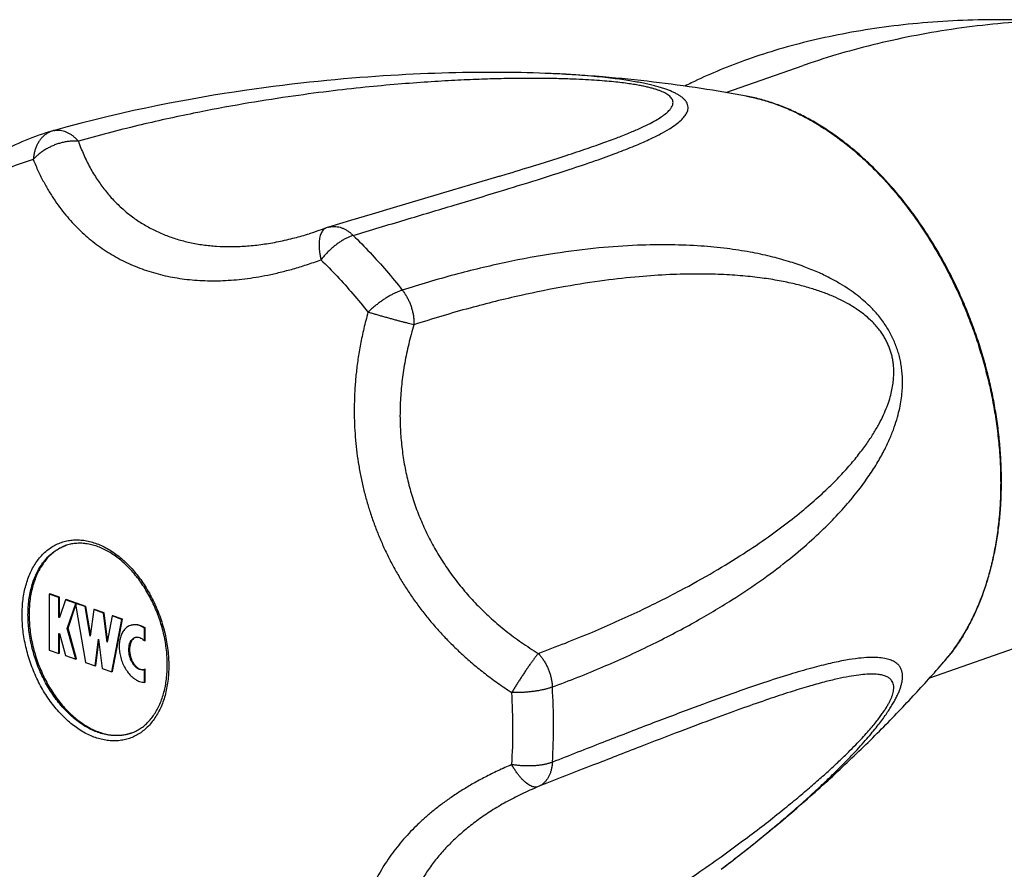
# Model space of a CAD drawing. Header units: millimetres. Extents: x 1367 to 1673, y 818 to 1077.
# Tile 6 of 13: x 1426 to 1450, y 860 to 881. Entities that reach past the tile are written whole.
import ezdxf

# ---------------------------------------------------------------- set-up
doc = ezdxf.new("R2010")
doc.units = ezdxf.units.MM
doc.header["$LTSCALE"] = 30.734
doc.layers.get('0').update_dxf_attribs({"linetype": 'CONTINUOUS'})

msp = doc.modelspace()

# ---------------------------------------------------------------- linework, layer by layer
at = {"color": 7, "linetype": 'CONTINUOUS'}
for p, q in [((1443.425, 879.36), (1445.372, 880.039)), ((1439.176, 879.829), (1439.03, 879.836)), ((1439.152, 879.831), (1439.133, 879.831)), ((1439.395, 879.818), (1439.176, 879.829)), ((1439.388, 879.818), (1439.344, 879.821)), ((1439.394, 879.818), (1439.388, 879.818)), ((1426.847, 878.494), (1426.5, 878.399)), ((1426.492, 878.397), (1426.489, 878.396)), ((1426.511, 878.402), (1426.492, 878.397)), ((1426.521, 878.405), (1426.511, 878.402)), ((1436.544, 876.898), (1435.057, 876.457)), ((1432.894, 875.791), (1432.943, 875.806)), ((1448.559, 864.63), (1464.326, 870.125)), ((1426.819, 867.959), (1426.817, 867.959)), ((1426.416, 866.74), (1426.399, 866.734)), ((1426.641, 866.65), (1426.399, 866.734)), ((1426.399, 866.734), (1426.399, 865.328)), ((1426.659, 866.656), (1426.416, 866.74)), ((1426.659, 866.656), (1426.641, 866.65)), ((1426.641, 866.148), (1426.641, 866.65)), ((1426.804, 866.593), (1426.653, 866.144)), ((1426.659, 866.162), (1426.659, 866.656)), ((1426.822, 866.599), (1426.804, 866.593)), ((1427.065, 866.502), (1426.804, 866.593)), ((1427.083, 866.508), (1426.822, 866.599)), ((1426.853, 865.873), (1427.065, 866.502)), ((1426.871, 865.879), (1427.067, 866.461)), ((1427.083, 866.508), (1427.065, 866.502)), ((1427.085, 866.507), (1427.067, 866.501)), ((1427.304, 866.419), (1427.067, 866.501)), ((1427.067, 866.501), (1427.067, 866.431)), ((1427.067, 866.431), (1427.308, 865.012)), ((1427.082, 866.507), (1427.083, 866.508)), ((1427.321, 866.425), (1427.085, 866.507)), ((1427.321, 866.425), (1427.304, 866.419)), ((1427.429, 865.677), (1427.304, 866.419)), ((1427.438, 865.738), (1427.321, 866.425)), ((1427.52, 866.344), (1427.429, 865.677)), ((1427.537, 866.35), (1427.52, 866.344)), ((1427.762, 866.259), (1427.52, 866.344)), ((1427.78, 866.265), (1427.537, 866.35)), ((1426.656, 866.153), (1426.641, 866.148)), ((1426.653, 866.144), (1426.641, 866.148)), ((1427.78, 866.265), (1427.762, 866.259)), ((1427.852, 865.529), (1427.762, 866.259)), ((1427.864, 865.588), (1427.78, 866.265)), ((1427.978, 866.184), (1427.852, 865.529)), ((1427.974, 864.779), (1428.227, 866.097)), ((1427.996, 866.19), (1427.978, 866.184)), ((1428.227, 866.097), (1427.978, 866.184)), ((1427.992, 864.785), (1428.245, 866.103)), ((1428.245, 866.103), (1427.996, 866.19)), ((1428.245, 866.103), (1428.227, 866.097)), ((1426.871, 865.879), (1426.853, 865.873)), ((1427.065, 865.096), (1426.853, 865.873)), ((1427.083, 865.102), (1426.871, 865.879)), ((1428.813, 865.885), (1428.795, 865.879)), ((1428.795, 865.556), (1428.795, 865.879)), ((1428.813, 865.562), (1428.813, 865.885)), ((1426.641, 865.746), (1426.653, 865.742)), ((1426.641, 865.244), (1426.641, 865.746)), ((1426.653, 865.742), (1426.804, 865.187)), ((1426.659, 865.25), (1426.659, 865.72)), ((1427.55, 864.927), (1427.641, 865.598)), ((1427.641, 865.598), (1427.732, 864.864)), ((1427.568, 864.933), (1427.649, 865.533)), ((1428.813, 865.562), (1428.795, 865.556)), ((1426.399, 865.328), (1426.641, 865.244)), ((1426.659, 865.25), (1426.641, 865.244)), ((1426.804, 865.187), (1427.065, 865.096)), ((1427.083, 865.102), (1427.065, 865.096)), ((1427.308, 865.012), (1427.55, 864.927)), ((1427.568, 864.933), (1427.55, 864.927)), ((1427.732, 864.864), (1427.974, 864.779)), ((1428.813, 864.842), (1428.795, 864.836)), ((1428.813, 864.519), (1428.813, 864.842)), ((1427.992, 864.785), (1427.974, 864.779)), ((1428.795, 864.836), (1428.79, 864.835)), ((1428.795, 864.513), (1428.795, 864.836)), ((1428.813, 864.519), (1428.795, 864.513))]:
    msp.add_line(p, q, dxfattribs=at)
at = {"color": 9, "linetype": 'CONTINUOUS'}
msp.add_line((1426.489, 878.396), (1426.492, 878.397), dxfattribs=at)
at = {"color": 7, "linetype": 'CONTINUOUS'}
for points in [[(1439.03, 879.836), (1438.883, 879.842), (1438.733, 879.848), (1438.581, 879.853), (1438.427, 879.857), (1438.271, 879.86), (1438.114, 879.863), (1437.955, 879.865), (1437.795, 879.866), (1437.633, 879.867), (1437.469, 879.867), (1437.304, 879.867), (1437.137, 879.865), (1436.969, 879.863), (1436.799, 879.86), (1436.627, 879.857), (1436.454, 879.852), (1436.279, 879.847), (1436.102, 879.841), (1435.923, 879.835), (1435.742, 879.827), (1435.56, 879.819), (1435.374, 879.81), (1435.187, 879.799), (1434.998, 879.788), (1434.805, 879.776), (1434.611, 879.763), (1434.413, 879.749), (1434.213, 879.734), (1434.01, 879.718), (1433.804, 879.7), (1433.595, 879.681), (1433.383, 879.661), (1433.168, 879.64), (1432.949, 879.617), (1432.727, 879.593), (1432.5, 879.567), (1432.27, 879.539), (1432.036, 879.51), (1431.798, 879.478), (1431.555, 879.445), (1431.308, 879.41), (1431.055, 879.372), (1430.798, 879.332), (1430.535, 879.289), (1430.267, 879.244), (1429.993, 879.196), (1429.712, 879.144), (1429.425, 879.09), (1429.132, 879.031), (1428.831, 878.969), (1428.522, 878.903), (1428.206, 878.832), (1427.88, 878.756), (1427.546, 878.675), (1427.201, 878.588), (1426.847, 878.494)], [(1437.737, 877.255), (1437.427, 877.162), (1436.997, 877.033), (1436.544, 876.898)], [(1435.057, 876.457), (1434.524, 876.298), (1433.977, 876.135), (1433.424, 875.969)], [(1433.367, 875.95), (1433.269, 875.914), (1433.159, 875.876), (1433.051, 875.84), (1432.943, 875.806)]]:
    msp.add_lwpolyline(points, dxfattribs=at)
for centre, radius, start, end in [((1437.807, 852.056), 27.807, 87.2683, 87.6858), ((1437.897, 853.921), 25.94, 86.803, 87.2272), ((1437.225, 842.38), 37.5, 86.4374, 86.6821), ((1428.127, 872.555), 6.066, 105.6679, 119.6033), ((1433.712, 875.011), 1, 106.7366, 110.1629), ((1427.196, 866.931), 1.095, 110.2421, 110.7514), ((1428.609, 865.493), 0.158, 98.6284, 109.323), ((1428.12, 864.282), 1.099, 287.687, 288.5622)]:
    msp.add_arc(centre, radius, start, end, dxfattribs=at)
at = {"color": 9, "linetype": 'CONTINUOUS'}
for centre, radius, start, end in [((1426.642, 877.86), 0.557, 105.6545, 105.9735), ((1426.612, 877.966), 0.447, 104.5579, 105.5971), ((1426.612, 877.965), 0.448, 103.1009, 104.5578), ((1426.613, 877.964), 0.449, 101.5149, 103.1009), ((1427.416, 872.596), 5.271, 105.6295, 119.6175), ((1445.532, 867.968), 4.48, 318.9838, 320.5488), ((1445.451, 868.034), 4.584, 320.5483, 321.9768), ((1445.391, 868.081), 4.66, 321.9749, 322.6065), ((1423.164, 863.436), 15.926, 0.0124, 3.4573), ((1422.807, 863.337), 15.261, 0.0124, 3.4555), ((1424.158, 863.433), 14.932, 356.431, 0.0278), ((1423.759, 863.333), 14.309, 356.433, 0.0278)]:
    msp.add_arc(centre, radius, start, end, dxfattribs=at)
for points, knots in [([(1451.329, 881.166), (1450.982, 881.183), (1450.293, 881.2), (1449.268, 881.178), (1448.266, 881.109), (1447.298, 880.996), (1446.372, 880.842), (1445.495, 880.651), (1444.674, 880.428), (1443.912, 880.178), (1443.21, 879.905), (1442.713, 879.68), (1442.449, 879.548), (1442.396, 879.521)], [0, 0, 0, 0, 0.113407, 0.225289, 0.334872, 0.441338, 0.543832, 0.64163, 0.734354, 0.821738, 0.903708, 0.980306, 1, 1, 1, 1]), ([(1451.329, 881.166), (1450.977, 881.149), (1450.278, 881.099), (1449.241, 880.976), (1448.229, 880.807), (1447.252, 880.597), (1446.319, 880.349), (1445.699, 880.153), (1445.39, 880.045), (1445.371, 880.039)], [0, 0, 0, 0, 0.173565, 0.345609, 0.514736, 0.679454, 0.83831, 0.990388, 1, 1, 1, 1]), ([(1437.737, 877.255), (1437.809, 877.277), (1438.13, 877.374), (1438.664, 877.538), (1439.305, 877.741), (1439.849, 877.92), (1440.309, 878.08), (1440.696, 878.223), (1441.02, 878.352), (1441.289, 878.469), (1441.509, 878.575), (1441.686, 878.672), (1441.826, 878.76), (1441.932, 878.841), (1442.01, 878.916), (1442.062, 878.984), (1442.092, 879.047), (1442.101, 879.106), (1442.092, 879.159), (1442.069, 879.206), (1442.035, 879.248), (1441.993, 879.285), (1441.943, 879.319), (1441.887, 879.351), (1441.824, 879.38), (1441.754, 879.408), (1441.677, 879.435), (1441.592, 879.461), (1441.497, 879.486), (1441.391, 879.511), (1441.271, 879.535), (1441.135, 879.559), (1440.979, 879.583), (1440.801, 879.607), (1440.597, 879.629), (1440.366, 879.651), (1440.105, 879.67), (1439.812, 879.687), (1439.484, 879.701), (1439.117, 879.711), (1438.71, 879.716), (1438.257, 879.716), (1437.756, 879.708), (1437.2, 879.692), (1436.585, 879.665), (1435.904, 879.624), (1435.152, 879.568), (1434.319, 879.49), (1433.396, 879.387), (1432.374, 879.25), (1431.239, 879.07), (1429.976, 878.833), (1428.589, 878.527), (1427.627, 878.276), (1427.131, 878.136)], [0, 0, 0, 0, 0.011188, 0.050154, 0.083338, 0.111594, 0.135621, 0.155997, 0.173205, 0.187656, 0.199704, 0.209658, 0.217793, 0.224365, 0.229614, 0.233785, 0.23714, 0.239959, 0.242521, 0.245048, 0.247677, 0.250467, 0.253453, 0.256659, 0.2601, 0.263819, 0.267854, 0.272258, 0.277108, 0.282501, 0.288542, 0.295378, 0.303169, 0.312062, 0.322209, 0.333725, 0.346713, 0.361287, 0.377586, 0.39576, 0.415976, 0.438423, 0.463312, 0.490885, 0.521415, 0.555211, 0.592632, 0.63409, 0.680074, 0.731159, 0.788066, 0.851592, 0.922997, 1, 1, 1, 1]), ([(1443.948, 879.267), (1444.004, 879.257), (1444.178, 879.221), (1444.47, 879.143), (1444.822, 879.02), (1445.173, 878.869), (1445.521, 878.689), (1445.866, 878.483), (1446.207, 878.251), (1446.542, 877.993), (1446.869, 877.71), (1447.188, 877.404), (1447.497, 877.076), (1447.795, 876.727), (1448.082, 876.358), (1448.355, 875.971), (1448.614, 875.567), (1448.859, 875.147), (1449.087, 874.714), (1449.299, 874.269), (1449.492, 873.814), (1449.668, 873.35), (1449.824, 872.879), (1449.961, 872.403), (1450.078, 871.923), (1450.174, 871.442), (1450.249, 870.961), (1450.303, 870.483), (1450.336, 870.008), (1450.343, 869.693), (1450.343, 869.537)], [0, 0, 0, 0, 0.013693, 0.042781, 0.072602, 0.103199, 0.134603, 0.166831, 0.199885, 0.233756, 0.268423, 0.303856, 0.340015, 0.376851, 0.414308, 0.452324, 0.49083, 0.529755, 0.569022, 0.60855, 0.648259, 0.688064, 0.727881, 0.767626, 0.807213, 0.846561, 0.88559, 0.924221, 0.962381, 1, 1, 1, 1]), ([(1426.489, 878.396), (1426.466, 878.389), (1426.418, 878.372), (1426.351, 878.337), (1426.287, 878.293), (1426.227, 878.239), (1426.174, 878.177), (1426.126, 878.107), (1426.085, 878.031), (1426.051, 877.948), (1426.025, 877.86), (1426.006, 877.768), (1425.998, 877.705), (1425.996, 877.673)], [0, 0, 0, 0, 0.078374, 0.16075, 0.244435, 0.329962, 0.417725, 0.508027, 0.60105, 0.696857, 0.795418, 0.896563, 1, 1, 1, 1]), ([(1426.523, 878.404), (1426.533, 878.406), (1426.565, 878.412), (1426.619, 878.415), (1426.685, 878.41), (1426.752, 878.395), (1426.819, 878.372), (1426.885, 878.341), (1426.95, 878.301), (1427.013, 878.253), (1427.074, 878.198), (1427.112, 878.157), (1427.131, 878.136)], [0, 0, 0, 0, 0.045949, 0.138618, 0.233332, 0.330904, 0.431976, 0.537009, 0.646292, 0.75994, 0.877905, 1, 1, 1, 1]), ([(1427.131, 878.136), (1427.1, 878.138), (1427.038, 878.14), (1426.944, 878.136), (1426.848, 878.125), (1426.75, 878.106), (1426.653, 878.081), (1426.557, 878.049), (1426.464, 878.01), (1426.373, 877.966), (1426.286, 877.917), (1426.204, 877.862), (1426.128, 877.803), (1426.058, 877.74), (1426.016, 877.696), (1425.996, 877.673)], [0, 0, 0, 0, 0.072315, 0.146912, 0.223493, 0.301671, 0.380993, 0.46096, 0.541095, 0.620934, 0.700008, 0.777858, 0.854055, 0.928212, 1, 1, 1, 1]), ([(1427.131, 878.136), (1427.172, 878.018), (1427.261, 877.791), (1427.42, 877.468), (1427.599, 877.171), (1427.796, 876.898), (1428.011, 876.65), (1428.242, 876.426), (1428.489, 876.226), (1428.751, 876.05), (1429.027, 875.898), (1429.318, 875.768), (1429.622, 875.662), (1429.94, 875.58), (1430.271, 875.521), (1430.615, 875.487), (1430.972, 875.476), (1431.343, 875.49), (1431.726, 875.53), (1432.123, 875.595), (1432.515, 875.683), (1432.772, 875.755), (1432.894, 875.791)], [0, 0, 0, 0, 0.053605, 0.105089, 0.154743, 0.202873, 0.249792, 0.295814, 0.341251, 0.386409, 0.431589, 0.477081, 0.523173, 0.570143, 0.618261, 0.667791, 0.718983, 0.772084, 0.827337, 0.884976, 0.945226, 1, 1, 1, 1]), ([(1425.996, 877.673), (1426.035, 877.573), (1426.118, 877.382), (1426.253, 877.111), (1426.394, 876.863), (1426.541, 876.634), (1426.693, 876.422), (1426.851, 876.227), (1427.015, 876.044), (1427.184, 875.874), (1427.36, 875.716), (1427.543, 875.568), (1427.732, 875.43), (1427.929, 875.303), (1428.134, 875.186), (1428.345, 875.079), (1428.564, 874.983), (1428.789, 874.898), (1429.02, 874.824), (1429.257, 874.761), (1429.498, 874.71), (1429.744, 874.671), (1429.994, 874.642), (1430.249, 874.625), (1430.508, 874.619), (1430.772, 874.624), (1431.043, 874.641), (1431.32, 874.669), (1431.607, 874.71), (1431.904, 874.765), (1432.215, 874.834), (1432.54, 874.92), (1432.883, 875.025), (1433.116, 875.105), (1433.235, 875.149)], [0, 0, 0, 0, 0.037331, 0.072407, 0.105533, 0.137023, 0.167188, 0.196318, 0.224669, 0.252488, 0.279955, 0.30722, 0.334417, 0.361642, 0.388989, 0.416509, 0.444233, 0.472185, 0.500367, 0.528779, 0.557436, 0.586357, 0.61558, 0.645187, 0.67526, 0.705931, 0.737347, 0.769696, 0.803245, 0.838277, 0.875117, 0.914118, 0.955631, 1, 1, 1, 1]), ([(1433.367, 875.95), (1433.36, 875.947), (1433.339, 875.938), (1433.308, 875.917), (1433.276, 875.882), (1433.249, 875.838), (1433.227, 875.787), (1433.209, 875.727), (1433.197, 875.66), (1433.19, 875.587), (1433.189, 875.507), (1433.192, 875.423), (1433.201, 875.334), (1433.216, 875.242), (1433.228, 875.18), (1433.235, 875.149)], [0, 0, 0, 0, 0.026378, 0.076537, 0.130113, 0.188757, 0.253543, 0.325032, 0.403418, 0.488616, 0.580309, 0.677993, 0.781021, 0.888635, 1, 1, 1, 1]), ([(1434.047, 875.763), (1434.023, 875.756), (1433.973, 875.738), (1433.899, 875.705), (1433.822, 875.665), (1433.744, 875.618), (1433.666, 875.565), (1433.589, 875.506), (1433.512, 875.443), (1433.438, 875.374), (1433.367, 875.302), (1433.299, 875.227), (1433.256, 875.175), (1433.235, 875.149)], [0, 0, 0, 0, 0.073976, 0.153095, 0.236967, 0.325064, 0.416728, 0.511259, 0.607915, 0.705916, 0.804483, 0.902794, 1, 1, 1, 1]), ([(1433.424, 875.969), (1433.432, 875.971), (1433.461, 875.979), (1433.514, 875.988), (1433.581, 875.99), (1433.649, 875.983), (1433.718, 875.968), (1433.787, 875.943), (1433.855, 875.91), (1433.922, 875.869), (1433.986, 875.82), (1434.027, 875.783), (1434.047, 875.763)], [0, 0, 0, 0, 0.036993, 0.132836, 0.229991, 0.329321, 0.431555, 0.537259, 0.646808, 0.760394, 0.878042, 1, 1, 1, 1]), ([(1434.047, 875.764), (1434.192, 875.622), (1434.477, 875.33), (1434.89, 874.87), (1435.154, 874.55), (1435.284, 874.385)], [0, 0, 0, 0, 0.327897, 0.66126, 1, 1, 1, 1]), ([(1439.061, 864.397), (1439.489, 864.555), (1440.321, 864.885), (1441.512, 865.428), (1442.595, 865.992), (1443.542, 866.554), (1444.343, 867.092), (1445.013, 867.599), (1445.575, 868.076), (1446.044, 868.524), (1446.436, 868.944), (1446.762, 869.338), (1447.029, 869.705), (1447.247, 870.047), (1447.422, 870.364), (1447.56, 870.658), (1447.666, 870.929), (1447.746, 871.179), (1447.803, 871.409), (1447.841, 871.622), (1447.864, 871.819), (1447.874, 872.003), (1447.873, 872.175), (1447.861, 872.338), (1447.841, 872.492), (1447.813, 872.64), (1447.778, 872.782), (1447.734, 872.92), (1447.683, 873.055), (1447.624, 873.187), (1447.557, 873.319), (1447.48, 873.45), (1447.392, 873.581), (1447.291, 873.714), (1447.177, 873.848), (1447.046, 873.984), (1446.897, 874.123), (1446.725, 874.264), (1446.527, 874.408), (1446.298, 874.553), (1446.034, 874.699), (1445.731, 874.844), (1445.383, 874.984), (1444.986, 875.118), (1444.533, 875.241), (1444.018, 875.35), (1443.433, 875.44), (1442.77, 875.503), (1442.016, 875.533), (1441.159, 875.52), (1440.18, 875.451), (1439.074, 875.311), (1437.862, 875.088), (1436.581, 874.781), (1435.719, 874.525), (1435.284, 874.385)], [0, 0, 0, 0, 0.051335, 0.100814, 0.147406, 0.18884, 0.224716, 0.256009, 0.283461, 0.307668, 0.329108, 0.348159, 0.365125, 0.380262, 0.393796, 0.405921, 0.4168, 0.426587, 0.435437, 0.443495, 0.450902, 0.457772, 0.464212, 0.470304, 0.47613, 0.481751, 0.487235, 0.492641, 0.498026, 0.503452, 0.50898, 0.514666, 0.52058, 0.52679, 0.533372, 0.540417, 0.548029, 0.556332, 0.565468, 0.575588, 0.586849, 0.599402, 0.613414, 0.629075, 0.646607, 0.666261, 0.688332, 0.713189, 0.741299, 0.773243, 0.809749, 0.851738, 0.898755, 0.948527, 1, 1, 1, 1]), ([(1433.235, 875.149), (1433.374, 875.014), (1433.648, 874.734), (1434.043, 874.293), (1434.296, 873.986), (1434.42, 873.829)], [0, 0, 0, 0, 0.327854, 0.66131, 1, 1, 1, 1]), ([(1438.705, 865.244), (1439.163, 865.412), (1440.025, 865.751), (1441.215, 866.282), (1442.236, 866.793), (1443.103, 867.275), (1443.844, 867.729), (1444.477, 868.157), (1445.02, 868.559), (1445.486, 868.937), (1445.885, 869.292), (1446.226, 869.626), (1446.516, 869.939), (1446.761, 870.233), (1446.967, 870.509), (1447.139, 870.768), (1447.28, 871.01), (1447.393, 871.237), (1447.482, 871.448), (1447.55, 871.645), (1447.598, 871.828), (1447.631, 871.997), (1447.649, 872.153), (1447.655, 872.295), (1447.652, 872.427), (1447.64, 872.549), (1447.622, 872.664), (1447.596, 872.773), (1447.565, 872.877), (1447.527, 872.979), (1447.482, 873.079), (1447.429, 873.178), (1447.367, 873.278), (1447.296, 873.379), (1447.211, 873.483), (1447.112, 873.589), (1446.995, 873.699), (1446.858, 873.81), (1446.698, 873.923), (1446.515, 874.036), (1446.305, 874.147), (1446.066, 874.255), (1445.795, 874.359), (1445.489, 874.456), (1445.145, 874.547), (1444.758, 874.627), (1444.323, 874.696), (1443.836, 874.749), (1443.29, 874.784), (1442.676, 874.796), (1441.987, 874.78), (1441.211, 874.727), (1440.334, 874.63), (1439.341, 874.476), (1438.21, 874.248), (1436.937, 873.932), (1436.044, 873.665), (1435.577, 873.514)], [0, 0, 0, 0, 0.058056, 0.110021, 0.15477, 0.19375, 0.227881, 0.257945, 0.28454, 0.308157, 0.329196, 0.347989, 0.364818, 0.379921, 0.393504, 0.405742, 0.41679, 0.426782, 0.435835, 0.444052, 0.451517, 0.458303, 0.464474, 0.4701, 0.475278, 0.480111, 0.48468, 0.489077, 0.493379, 0.497651, 0.501964, 0.506391, 0.511, 0.515883, 0.521141, 0.526869, 0.533182, 0.540166, 0.547875, 0.55637, 0.56574, 0.576087, 0.587525, 0.600185, 0.614221, 0.629804, 0.647138, 0.666456, 0.688036, 0.712205, 0.739356, 0.76997, 0.804636, 0.844124, 0.889333, 0.941704, 1, 1, 1, 1]), ([(1435.284, 874.386), (1435.259, 874.378), (1435.21, 874.361), (1435.134, 874.329), (1435.055, 874.291), (1434.975, 874.248), (1434.893, 874.199), (1434.81, 874.146), (1434.728, 874.089), (1434.647, 874.028), (1434.569, 873.964), (1434.493, 873.898), (1434.444, 873.852), (1434.42, 873.829)], [0, 0, 0, 0, 0.073741, 0.153076, 0.237449, 0.326183, 0.418491, 0.513559, 0.610537, 0.708553, 0.806741, 0.904197, 1, 1, 1, 1]), ([(1435.284, 874.386), (1435.303, 874.362), (1435.339, 874.313), (1435.388, 874.235), (1435.432, 874.152), (1435.472, 874.066), (1435.505, 873.976), (1435.532, 873.885), (1435.554, 873.792), (1435.569, 873.699), (1435.577, 873.606), (1435.578, 873.545), (1435.577, 873.514)], [0, 0, 0, 0, 0.09693, 0.195547, 0.295703, 0.39694, 0.49877, 0.600698, 0.702243, 0.802935, 0.902327, 1, 1, 1, 1]), ([(1434.42, 873.829), (1434.382, 873.692), (1434.313, 873.425), (1434.23, 873.03), (1434.166, 872.653), (1434.12, 872.29), (1434.09, 871.939), (1434.074, 871.597), (1434.072, 871.263), (1434.082, 870.934), (1434.104, 870.61), (1434.139, 870.289), (1434.186, 869.971), (1434.244, 869.655), (1434.316, 869.342), (1434.399, 869.032), (1434.495, 868.725), (1434.603, 868.421), (1434.723, 868.123), (1434.854, 867.829), (1434.997, 867.541), (1435.15, 867.26), (1435.315, 866.984), (1435.49, 866.716), (1435.676, 866.453), (1435.874, 866.195), (1436.083, 865.943), (1436.306, 865.695), (1436.544, 865.45), (1436.799, 865.207), (1437.073, 864.967), (1437.369, 864.727), (1437.693, 864.488), (1437.921, 864.334), (1438.04, 864.257)], [0, 0, 0, 0, 0.038821, 0.075344, 0.109993, 0.143143, 0.175109, 0.206156, 0.236507, 0.266358, 0.295865, 0.325162, 0.354355, 0.383515, 0.4127, 0.441922, 0.471186, 0.500477, 0.529762, 0.559017, 0.588226, 0.61738, 0.646511, 0.675661, 0.704908, 0.734359, 0.764143, 0.794423, 0.825389, 0.857269, 0.890326, 0.924874, 0.961289, 1, 1, 1, 1]), ([(1435.577, 873.514), (1435.555, 873.52), (1435.508, 873.531), (1435.434, 873.549), (1435.354, 873.569), (1435.268, 873.591), (1435.179, 873.615), (1435.086, 873.64), (1434.99, 873.666), (1434.893, 873.693), (1434.796, 873.72), (1434.699, 873.747), (1434.604, 873.775), (1434.511, 873.802), (1434.45, 873.82), (1434.42, 873.829)], [0, 0, 0, 0, 0.057832, 0.121596, 0.190678, 0.264384, 0.341941, 0.422518, 0.505282, 0.589398, 0.674008, 0.758236, 0.841211, 0.922076, 1, 1, 1, 1]), ([(1435.577, 873.514), (1435.528, 873.354), (1435.44, 873.035), (1435.339, 872.556), (1435.27, 872.085), (1435.231, 871.621), (1435.221, 871.165), (1435.24, 870.717), (1435.287, 870.279), (1435.36, 869.849), (1435.46, 869.428), (1435.586, 869.017), (1435.738, 868.615), (1435.916, 868.224), (1436.119, 867.842), (1436.348, 867.472), (1436.603, 867.113), (1436.885, 866.765), (1437.193, 866.431), (1437.529, 866.109), (1437.893, 865.802), (1438.285, 865.511), (1438.562, 865.331), (1438.705, 865.244)], [0, 0, 0, 0, 0.052591, 0.103674, 0.153423, 0.202006, 0.249587, 0.296326, 0.342376, 0.387889, 0.433017, 0.477909, 0.522715, 0.567585, 0.612673, 0.658134, 0.704123, 0.750794, 0.798304, 0.846813, 0.896484, 0.947488, 1, 1, 1, 1]), ([(1450.343, 869.537), (1450.343, 869.383), (1450.336, 869.078), (1450.304, 868.626), (1450.25, 868.185), (1450.175, 867.756), (1450.08, 867.342), (1449.963, 866.943), (1449.826, 866.562), (1449.67, 866.199), (1449.495, 865.857), (1449.304, 865.541), (1449.164, 865.344), (1449.094, 865.251)], [0, 0, 0, 0, 0.10164, 0.201463, 0.299328, 0.395119, 0.488745, 0.580139, 0.669269, 0.756131, 0.840762, 0.923232, 1, 1, 1, 1]), ([(1425.715, 866.214), (1425.715, 866.279), (1425.719, 866.407), (1425.736, 866.596), (1425.766, 866.779), (1425.807, 866.954), (1425.86, 867.12), (1425.923, 867.276), (1425.997, 867.421), (1426.082, 867.555), (1426.176, 867.675), (1426.279, 867.782), (1426.391, 867.874), (1426.51, 867.952), (1426.636, 868.013), (1426.769, 868.059), (1426.906, 868.089), (1427.048, 868.102), (1427.193, 868.099), (1427.34, 868.079), (1427.489, 868.043), (1427.637, 867.991), (1427.786, 867.923), (1427.933, 867.84), (1428.077, 867.742), (1428.218, 867.63), (1428.355, 867.505), (1428.486, 867.368), (1428.612, 867.219), (1428.73, 867.059), (1428.841, 866.889), (1428.944, 866.711), (1429.038, 866.526), (1429.122, 866.335), (1429.197, 866.138), (1429.26, 865.938), (1429.313, 865.736), (1429.355, 865.532), (1429.384, 865.329), (1429.402, 865.127), (1429.406, 864.993), (1429.406, 864.927)], [0, 0, 0, 0, 0.028297, 0.055915, 0.082793, 0.108883, 0.134156, 0.1586, 0.182226, 0.205069, 0.227189, 0.248671, 0.269624, 0.290182, 0.310496, 0.330728, 0.351045, 0.37161, 0.392574, 0.414068, 0.436203, 0.459062, 0.482705, 0.507166, 0.532456, 0.558563, 0.585457, 0.613092, 0.641405, 0.670323, 0.699759, 0.729619, 0.759805, 0.790208, 0.820722, 0.851235, 0.881636, 0.911817, 0.94167, 0.971096, 1, 1, 1, 1]), ([(1425.863, 866.211), (1425.863, 866.275), (1425.867, 866.401), (1425.885, 866.587), (1425.915, 866.766), (1425.956, 866.937), (1426.009, 867.099), (1426.073, 867.251), (1426.148, 867.392), (1426.233, 867.52), (1426.327, 867.636), (1426.431, 867.737), (1426.543, 867.824), (1426.662, 867.896), (1426.753, 867.936), (1426.802, 867.953), (1426.808, 867.955)], [0, 0, 0, 0, 0.090626, 0.17901, 0.264947, 0.348284, 0.428925, 0.506843, 0.582086, 0.654786, 0.72516, 0.793514, 0.86024, 0.925804, 0.990731, 1, 1, 1, 1]), ([(1429.406, 864.927), (1429.406, 864.862), (1429.403, 864.734), (1429.385, 864.544), (1429.355, 864.361), (1429.314, 864.186), (1429.262, 864.02), (1429.198, 863.864), (1429.124, 863.719), (1429.039, 863.586), (1428.945, 863.466), (1428.842, 863.359), (1428.73, 863.266), (1428.611, 863.189), (1428.485, 863.127), (1428.352, 863.081), (1428.215, 863.052), (1428.073, 863.038), (1427.928, 863.042), (1427.781, 863.062), (1427.633, 863.098), (1427.484, 863.15), (1427.335, 863.218), (1427.189, 863.301), (1427.044, 863.398), (1426.903, 863.51), (1426.767, 863.635), (1426.635, 863.773), (1426.51, 863.922), (1426.391, 864.082), (1426.28, 864.251), (1426.177, 864.429), (1426.083, 864.614), (1425.999, 864.806), (1425.924, 865.002), (1425.861, 865.202), (1425.808, 865.405), (1425.767, 865.608), (1425.737, 865.812), (1425.719, 866.013), (1425.715, 866.147), (1425.715, 866.214)], [0, 0, 0, 0, 0.028297, 0.055915, 0.082793, 0.108883, 0.134156, 0.1586, 0.182226, 0.205069, 0.227189, 0.248671, 0.269624, 0.290182, 0.310496, 0.330728, 0.351045, 0.37161, 0.392574, 0.414068, 0.436203, 0.459062, 0.482705, 0.507166, 0.532456, 0.558563, 0.585457, 0.613092, 0.641405, 0.670323, 0.699759, 0.729619, 0.759805, 0.790208, 0.820722, 0.851235, 0.881636, 0.911817, 0.94167, 0.971096, 1, 1, 1, 1]), ([(1428.454, 863.234), (1428.417, 863.221), (1428.335, 863.197), (1428.204, 863.176), (1428.064, 863.169), (1427.92, 863.18), (1427.775, 863.207), (1427.628, 863.25), (1427.482, 863.309), (1427.337, 863.384), (1427.194, 863.474), (1427.054, 863.578), (1426.918, 863.696), (1426.787, 863.827), (1426.662, 863.97), (1426.543, 864.124), (1426.431, 864.288), (1426.328, 864.461), (1426.234, 864.641), (1426.149, 864.829), (1426.074, 865.021), (1426.01, 865.217), (1425.957, 865.416), (1425.915, 865.616), (1425.885, 865.816), (1425.867, 866.014), (1425.863, 866.146), (1425.863, 866.211)], [0, 0, 0, 0, 0.026189, 0.056986, 0.088262, 0.120245, 0.153132, 0.187078, 0.222198, 0.258566, 0.296214, 0.33514, 0.375308, 0.416654, 0.459085, 0.502492, 0.546742, 0.591691, 0.637179, 0.683042, 0.729105, 0.775194, 0.821133, 0.866748, 0.91187, 0.956337, 1, 1, 1, 1]), ([(1438.705, 865.244), (1438.691, 865.226), (1438.662, 865.189), (1438.617, 865.13), (1438.569, 865.065), (1438.519, 864.995), (1438.466, 864.921), (1438.412, 864.842), (1438.357, 864.761), (1438.302, 864.677), (1438.247, 864.592), (1438.193, 864.507), (1438.14, 864.423), (1438.089, 864.339), (1438.056, 864.284), (1438.04, 864.257)], [0, 0, 0, 0, 0.056259, 0.118651, 0.18659, 0.259405, 0.336341, 0.416578, 0.499296, 0.583665, 0.668829, 0.753914, 0.838042, 0.920351, 1, 1, 1, 1]), ([(1438.705, 865.244), (1438.725, 865.222), (1438.765, 865.176), (1438.82, 865.102), (1438.87, 865.023), (1438.915, 864.94), (1438.955, 864.854), (1438.989, 864.765), (1439.017, 864.674), (1439.038, 864.581), (1439.054, 864.489), (1439.059, 864.427), (1439.061, 864.396)], [0, 0, 0, 0, 0.095973, 0.193992, 0.293673, 0.394595, 0.496305, 0.59833, 0.700172, 0.801334, 0.901333, 1, 1, 1, 1]), ([(1443.305, 859.808), (1443.355, 859.846), (1443.6, 860.032), (1444.016, 860.357), (1444.53, 860.774), (1444.982, 861.156), (1445.379, 861.504), (1445.726, 861.82), (1446.03, 862.107), (1446.293, 862.366), (1446.522, 862.599), (1446.721, 862.81), (1446.893, 863), (1447.043, 863.173), (1447.174, 863.331), (1447.288, 863.476), (1447.389, 863.61), (1447.477, 863.735), (1447.554, 863.852), (1447.622, 863.962), (1447.681, 864.066), (1447.732, 864.165), (1447.776, 864.26), (1447.812, 864.351), (1447.84, 864.44), (1447.861, 864.525), (1447.872, 864.608), (1447.874, 864.689), (1447.865, 864.767), (1447.843, 864.843), (1447.804, 864.914), (1447.745, 864.98), (1447.664, 865.039), (1447.555, 865.087), (1447.414, 865.122), (1447.237, 865.142), (1447.018, 865.143), (1446.749, 865.12), (1446.422, 865.07), (1446.029, 864.989), (1445.559, 864.869), (1444.996, 864.704), (1444.326, 864.488), (1443.524, 864.21), (1442.578, 863.863), (1441.496, 863.453), (1440.306, 862.993), (1439.484, 862.67), (1439.061, 862.503)], [0, 0, 0, 0, 0.011485, 0.056724, 0.097233, 0.133443, 0.165739, 0.194483, 0.220008, 0.242607, 0.262576, 0.280239, 0.295906, 0.309879, 0.322399, 0.333695, 0.343934, 0.353269, 0.361835, 0.369729, 0.377043, 0.383868, 0.390259, 0.396273, 0.401966, 0.407356, 0.412489, 0.417413, 0.422192, 0.426929, 0.431803, 0.437063, 0.443054, 0.450181, 0.458882, 0.469622, 0.482905, 0.499271, 0.519311, 0.54369, 0.573196, 0.608772, 0.651583, 0.703025, 0.765033, 0.837289, 0.916184, 1, 1, 1, 1]), ([(1435.577, 855.799), (1436.052, 855.996), (1436.958, 856.397), (1438.227, 857.019), (1439.353, 857.621), (1440.342, 858.189), (1441.215, 858.721), (1441.989, 859.218), (1442.676, 859.68), (1443.288, 860.11), (1443.833, 860.507), (1444.319, 860.875), (1444.752, 861.215), (1445.138, 861.528), (1445.481, 861.816), (1445.786, 862.081), (1446.056, 862.324), (1446.295, 862.546), (1446.505, 862.749), (1446.688, 862.934), (1446.848, 863.102), (1446.985, 863.254), (1447.103, 863.39), (1447.204, 863.512), (1447.289, 863.622), (1447.362, 863.722), (1447.424, 863.814), (1447.478, 863.899), (1447.523, 863.978), (1447.562, 864.053), (1447.594, 864.124), (1447.62, 864.193), (1447.639, 864.259), (1447.651, 864.324), (1447.655, 864.388), (1447.65, 864.449), (1447.632, 864.509), (1447.6, 864.565), (1447.55, 864.615), (1447.48, 864.657), (1447.39, 864.691), (1447.275, 864.713), (1447.134, 864.723), (1446.962, 864.719), (1446.756, 864.699), (1446.51, 864.66), (1446.22, 864.6), (1445.879, 864.517), (1445.48, 864.405), (1445.014, 864.261), (1444.471, 864.081), (1443.837, 863.859), (1443.096, 863.589), (1442.228, 863.262), (1441.205, 862.868), (1440.014, 862.404), (1439.16, 862.068), (1438.705, 861.889)], [0, 0, 0, 0, 0.062561, 0.120458, 0.171873, 0.217884, 0.25915, 0.296274, 0.329729, 0.359916, 0.387175, 0.411798, 0.43404, 0.454123, 0.472243, 0.488573, 0.503265, 0.516453, 0.52826, 0.538797, 0.548153, 0.556419, 0.563686, 0.570065, 0.575675, 0.580656, 0.585117, 0.589147, 0.592829, 0.596227, 0.599385, 0.602347, 0.605147, 0.607805, 0.610357, 0.612839, 0.615305, 0.617855, 0.620636, 0.623834, 0.627652, 0.632296, 0.637967, 0.644862, 0.653193, 0.663188, 0.675101, 0.689222, 0.705889, 0.725496, 0.748516, 0.77552, 0.807204, 0.844462, 0.888364, 0.940512, 1, 1, 1, 1]), ([(1439.061, 864.396), (1439.037, 864.387), (1438.987, 864.37), (1438.908, 864.347), (1438.824, 864.326), (1438.734, 864.308), (1438.639, 864.292), (1438.542, 864.279), (1438.442, 864.268), (1438.341, 864.261), (1438.24, 864.256), (1438.14, 864.255), (1438.073, 864.256), (1438.04, 864.257)], [0, 0, 0, 0, 0.073677, 0.153124, 0.237716, 0.326718, 0.41929, 0.514573, 0.611675, 0.709686, 0.807703, 0.904792, 1, 1, 1, 1]), ([(1438.04, 862.443), (1437.922, 862.393), (1437.695, 862.293), (1437.371, 862.133), (1437.074, 861.972), (1436.8, 861.809), (1436.545, 861.643), (1436.307, 861.474), (1436.084, 861.302), (1435.875, 861.125), (1435.677, 860.944), (1435.491, 860.758), (1435.316, 860.566), (1435.151, 860.368), (1434.997, 860.165), (1434.855, 859.956), (1434.723, 859.741), (1434.603, 859.522), (1434.495, 859.298), (1434.399, 859.07), (1434.316, 858.838), (1434.245, 858.604), (1434.186, 858.366), (1434.139, 858.126), (1434.104, 857.882), (1434.082, 857.635), (1434.072, 857.384), (1434.074, 857.127), (1434.09, 856.864), (1434.121, 856.592), (1434.166, 856.311), (1434.23, 856.017), (1434.313, 855.709), (1434.382, 855.501), (1434.42, 855.394)], [0, 0, 0, 0, 0.043598, 0.08411, 0.122081, 0.15798, 0.192193, 0.225045, 0.256804, 0.287699, 0.317916, 0.347614, 0.376911, 0.405912, 0.434673, 0.463246, 0.491647, 0.519883, 0.54796, 0.575878, 0.603649, 0.631309, 0.658904, 0.68651, 0.714231, 0.742187, 0.770538, 0.799459, 0.829168, 0.859911, 0.891982, 0.925729, 0.961573, 1, 1, 1, 1]), ([(1439.061, 862.504), (1439.037, 862.494), (1438.988, 862.477), (1438.909, 862.456), (1438.824, 862.438), (1438.733, 862.425), (1438.639, 862.415), (1438.542, 862.409), (1438.442, 862.408), (1438.341, 862.41), (1438.24, 862.417), (1438.139, 862.428), (1438.073, 862.438), (1438.04, 862.443)], [0, 0, 0, 0, 0.073841, 0.153059, 0.237181, 0.325599, 0.417592, 0.512399, 0.609223, 0.707237, 0.805617, 0.9035, 1, 1, 1, 1]), ([(1438.705, 861.889), (1438.692, 861.884), (1438.663, 861.877), (1438.617, 861.877), (1438.568, 861.887), (1438.517, 861.906), (1438.465, 861.935), (1438.411, 861.973), (1438.356, 862.019), (1438.301, 862.073), (1438.246, 862.134), (1438.192, 862.203), (1438.139, 862.278), (1438.088, 862.358), (1438.056, 862.414), (1438.04, 862.443)], [0, 0, 0, 0, 0.046368, 0.095255, 0.14842, 0.207079, 0.271936, 0.343268, 0.421067, 0.505111, 0.594988, 0.690136, 0.789876, 0.89344, 1, 1, 1, 1]), ([(1439.061, 862.504), (1439.059, 862.475), (1439.054, 862.419), (1439.039, 862.336), (1439.017, 862.259), (1438.989, 862.186), (1438.955, 862.118), (1438.915, 862.058), (1438.87, 862.003), (1438.82, 861.957), (1438.765, 861.918), (1438.725, 861.898), (1438.705, 861.889)], [0, 0, 0, 0, 0.115422, 0.227054, 0.335031, 0.439259, 0.539786, 0.636819, 0.730743, 0.822103, 0.91159, 1, 1, 1, 1]), ([(1438.705, 861.889), (1438.563, 861.829), (1438.289, 861.706), (1437.896, 861.503), (1437.532, 861.289), (1437.196, 861.062), (1436.888, 860.825), (1436.606, 860.576), (1436.35, 860.318), (1436.121, 860.05), (1435.917, 859.772), (1435.739, 859.485), (1435.587, 859.189), (1435.461, 858.884), (1435.36, 858.571), (1435.287, 858.249), (1435.24, 857.92), (1435.221, 857.582), (1435.231, 857.237), (1435.27, 856.885), (1435.339, 856.527), (1435.441, 856.162), (1435.528, 855.92), (1435.577, 855.799)], [0, 0, 0, 0, 0.059891, 0.117099, 0.171839, 0.224329, 0.274787, 0.323434, 0.370494, 0.416197, 0.460777, 0.504475, 0.547539, 0.590219, 0.632771, 0.675451, 0.71852, 0.762242, 0.806881, 0.852706, 0.899986, 0.948992, 1, 1, 1, 1])]:
    msp.add_open_spline(points, degree=3, knots=knots, dxfattribs=at)
at = {"color": 7, "linetype": 'CONTINUOUS'}
for points, knots in [([(1434.047, 875.764), (1434.483, 875.895), (1435.331, 876.148), (1436.556, 876.515), (1437.666, 876.849), (1438.631, 877.147), (1439.44, 877.405), (1440.107, 877.63), (1440.657, 877.828), (1441.106, 878.004), (1441.471, 878.162), (1441.762, 878.304), (1441.991, 878.433), (1442.166, 878.549), (1442.295, 878.655), (1442.386, 878.751), (1442.444, 878.839), (1442.474, 878.919), (1442.48, 878.993), (1442.467, 879.059), (1442.438, 879.118), (1442.397, 879.172), (1442.346, 879.222), (1442.285, 879.268), (1442.216, 879.311), (1442.139, 879.351), (1442.054, 879.39), (1441.961, 879.426), (1441.859, 879.462), (1441.748, 879.496), (1441.626, 879.529), (1441.492, 879.562), (1441.345, 879.594), (1441.182, 879.625), (1441.001, 879.656), (1440.799, 879.686), (1440.573, 879.716), (1440.318, 879.745), (1440.03, 879.773), (1439.719, 879.797), (1439.503, 879.811), (1439.395, 879.818)], [0, 0, 0, 0, 0.109643, 0.212843, 0.307388, 0.388522, 0.455756, 0.511628, 0.557948, 0.596235, 0.627713, 0.653402, 0.674166, 0.69077, 0.703919, 0.71427, 0.722446, 0.729059, 0.73471, 0.739928, 0.745089, 0.750448, 0.756128, 0.762196, 0.768701, 0.77567, 0.783126, 0.791139, 0.799753, 0.809047, 0.819133, 0.830121, 0.842141, 0.855378, 0.870011, 0.88628, 0.904463, 0.924895, 0.947974, 0.974131, 1, 1, 1, 1]), ([(1443.948, 879.267), (1443.567, 879.338), (1442.787, 879.47), (1441.582, 879.633), (1440.499, 879.742), (1439.815, 879.792), (1439.555, 879.808)], [0, 0, 0, 0, 0.262593, 0.535664, 0.823572, 1, 1, 1, 1]), ([(1450.363, 869.571), (1450.363, 869.719), (1450.357, 870.017), (1450.327, 870.465), (1450.279, 870.917), (1450.211, 871.37), (1450.125, 871.824), (1450.02, 872.277), (1449.897, 872.727), (1449.757, 873.173), (1449.599, 873.614), (1449.424, 874.047), (1449.233, 874.472), (1449.027, 874.887), (1448.806, 875.29), (1448.571, 875.681), (1448.322, 876.059), (1448.061, 876.421), (1447.787, 876.767), (1447.503, 877.095), (1447.209, 877.405), (1446.906, 877.694), (1446.595, 877.964), (1446.277, 878.211), (1445.953, 878.436), (1445.625, 878.637), (1445.293, 878.814), (1444.958, 878.967), (1444.622, 879.094), (1444.286, 879.196), (1444.061, 879.246), (1443.948, 879.267)], [0, 0, 0, 0, 0.03562, 0.07169, 0.108157, 0.14498, 0.182083, 0.219398, 0.256862, 0.294409, 0.331971, 0.36948, 0.40687, 0.444081, 0.481046, 0.51769, 0.553973, 0.589839, 0.625202, 0.660046, 0.694329, 0.727977, 0.76098, 0.793323, 0.824957, 0.855868, 0.886083, 0.915586, 0.944365, 0.972491, 1, 1, 1, 1]), ([(1448.912, 865.028), (1448.983, 865.11), (1449.123, 865.283), (1449.315, 865.557), (1449.493, 865.851), (1449.656, 866.162), (1449.803, 866.49), (1449.934, 866.834), (1450.048, 867.192), (1450.145, 867.563), (1450.224, 867.946), (1450.286, 868.339), (1450.331, 868.743), (1450.357, 869.154), (1450.363, 869.432), (1450.363, 869.571)], [0, 0, 0, 0, 0.06735, 0.136216, 0.206661, 0.278753, 0.352506, 0.427926, 0.505022, 0.58376, 0.664086, 0.745951, 0.82929, 0.914005, 1, 1, 1, 1]), ([(1426.808, 867.955), (1426.768, 867.94), (1426.687, 867.904), (1426.571, 867.834), (1426.459, 867.747), (1426.355, 867.646), (1426.261, 867.53), (1426.176, 867.402), (1426.101, 867.261), (1426.037, 867.109), (1425.984, 866.947), (1425.942, 866.776), (1425.913, 866.596), (1425.895, 866.411), (1425.891, 866.284), (1425.891, 866.221)], [0, 0, 0, 0, 0.061169, 0.127656, 0.195321, 0.264637, 0.336001, 0.409723, 0.486026, 0.56504, 0.646815, 0.731324, 0.818471, 0.908099, 1, 1, 1, 1]), ([(1429.369, 864.954), (1429.369, 865.016), (1429.366, 865.14), (1429.35, 865.328), (1429.323, 865.517), (1429.286, 865.707), (1429.238, 865.897), (1429.181, 866.084), (1429.114, 866.269), (1429.037, 866.449), (1428.952, 866.624), (1428.859, 866.793), (1428.759, 866.954), (1428.651, 867.107), (1428.537, 867.25), (1428.418, 867.383), (1428.294, 867.505), (1428.166, 867.616), (1428.035, 867.714), (1427.901, 867.799), (1427.766, 867.87), (1427.63, 867.928), (1427.493, 867.972), (1427.358, 868.001), (1427.223, 868.016), (1427.091, 868.015), (1426.961, 867.999), (1426.867, 867.975), (1426.817, 867.959), (1426.808, 867.955)], [0, 0, 0, 0, 0.041387, 0.083572, 0.126395, 0.169731, 0.213431, 0.257336, 0.301287, 0.345119, 0.388666, 0.431791, 0.474319, 0.516135, 0.557086, 0.597075, 0.636, 0.673773, 0.710376, 0.745733, 0.779925, 0.812924, 0.844865, 0.875826, 0.905981, 0.935492, 0.964546, 0.993357, 1, 1, 1, 1]), ([(1425.891, 866.221), (1425.891, 866.155), (1425.895, 866.024), (1425.913, 865.825), (1425.943, 865.626), (1425.985, 865.426), (1426.038, 865.227), (1426.102, 865.031), (1426.177, 864.838), (1426.262, 864.651), (1426.356, 864.471), (1426.459, 864.298), (1426.57, 864.134), (1426.689, 863.98), (1426.815, 863.837), (1426.946, 863.706), (1427.082, 863.588), (1427.222, 863.483), (1427.365, 863.394), (1427.51, 863.319), (1427.656, 863.259), (1427.802, 863.216), (1427.948, 863.189), (1428.091, 863.179), (1428.232, 863.185), (1428.353, 863.206), (1428.426, 863.226), (1428.454, 863.234)], [0, 0, 0, 0, 0.04395, 0.088708, 0.134125, 0.180038, 0.226279, 0.272671, 0.319038, 0.365203, 0.410991, 0.456235, 0.500776, 0.544468, 0.587179, 0.628796, 0.669229, 0.708411, 0.746307, 0.782914, 0.818265, 0.852435, 0.885538, 0.917732, 0.949214, 0.980213, 1, 1, 1, 1]), ([(1428.439, 865.946), (1428.421, 865.94), (1428.374, 865.918), (1428.304, 865.864), (1428.24, 865.777), (1428.193, 865.671), (1428.164, 865.549), (1428.155, 865.416), (1428.165, 865.276), (1428.195, 865.134), (1428.242, 864.997), (1428.306, 864.868), (1428.383, 864.754), (1428.472, 864.657), (1428.568, 864.582), (1428.657, 864.538), (1428.733, 864.518), (1428.775, 864.513), (1428.795, 864.513)], [0, 0, 0, 0, 0.030862, 0.084491, 0.142053, 0.204732, 0.272815, 0.345736, 0.422413, 0.501337, 0.580817, 0.659107, 0.734551, 0.805802, 0.871909, 0.932636, 0.967045, 1, 1, 1, 1]), ([(1428.795, 865.879), (1428.776, 865.892), (1428.736, 865.916), (1428.663, 865.948), (1428.575, 865.967), (1428.495, 865.963), (1428.451, 865.95), (1428.439, 865.946)], [0, 0, 0, 0, 0.186993, 0.364489, 0.638677, 0.897081, 1, 1, 1, 1]), ([(1428.457, 865.952), (1428.469, 865.956), (1428.513, 865.969), (1428.593, 865.973), (1428.681, 865.954), (1428.754, 865.922), (1428.793, 865.898), (1428.813, 865.885)], [0, 0, 0, 0, 0.102919, 0.361323, 0.635511, 0.813007, 1, 1, 1, 1]), ([(1428.79, 864.835), (1428.786, 864.833), (1428.766, 864.827), (1428.726, 864.823), (1428.671, 864.835), (1428.617, 864.862), (1428.566, 864.904), (1428.52, 864.957), (1428.479, 865.022), (1428.445, 865.094), (1428.42, 865.172), (1428.404, 865.252), (1428.399, 865.332), (1428.404, 865.409), (1428.419, 865.479), (1428.444, 865.54), (1428.478, 865.59), (1428.516, 865.624), (1428.545, 865.638), (1428.557, 865.642)], [0, 0, 0, 0, 0.011882, 0.059354, 0.109486, 0.164285, 0.224638, 0.290533, 0.361153, 0.435227, 0.511117, 0.587054, 0.661262, 0.732094, 0.798256, 0.858901, 0.913973, 0.964303, 1, 1, 1, 1]), ([(1428.557, 865.641), (1428.551, 865.638), (1428.529, 865.626), (1428.495, 865.596), (1428.462, 865.546), (1428.437, 865.485), (1428.422, 865.415), (1428.417, 865.338), (1428.422, 865.259), (1428.438, 865.178), (1428.463, 865.1), (1428.496, 865.028), (1428.537, 864.964), (1428.584, 864.91), (1428.635, 864.868), (1428.689, 864.841), (1428.739, 864.83), (1428.769, 864.832), (1428.782, 864.834)], [0, 0, 0, 0, 0.019163, 0.07172, 0.129228, 0.192556, 0.261646, 0.335611, 0.413102, 0.492398, 0.571647, 0.648997, 0.722741, 0.791552, 0.854575, 0.911799, 0.964148, 1, 1, 1, 1]), ([(1428.585, 865.649), (1428.597, 865.651), (1428.627, 865.652), (1428.676, 865.642), (1428.73, 865.614), (1428.769, 865.583), (1428.789, 865.562), (1428.795, 865.556)], [0, 0, 0, 0, 0.14632, 0.374341, 0.623593, 0.898107, 1, 1, 1, 1]), ([(1428.454, 863.234), (1428.485, 863.245), (1428.556, 863.273), (1428.661, 863.33), (1428.769, 863.405), (1428.869, 863.494), (1428.961, 863.596), (1429.044, 863.709), (1429.119, 863.834), (1429.185, 863.969), (1429.241, 864.114), (1429.287, 864.268), (1429.324, 864.43), (1429.35, 864.599), (1429.366, 864.775), (1429.369, 864.894), (1429.369, 864.954)], [0, 0, 0, 0, 0.047649, 0.109935, 0.172992, 0.237168, 0.302968, 0.370612, 0.44052, 0.512802, 0.587668, 0.665143, 0.745208, 0.827819, 0.912771, 1, 1, 1, 1]), ([(1443.305, 859.808), (1443.619, 860.046), (1444.311, 860.587), (1445.335, 861.444), (1446.353, 862.365), (1447.282, 863.267), (1448.13, 864.149), (1448.659, 864.738), (1448.912, 865.028)], [0, 0, 0, 0, 0.153884, 0.343552, 0.521733, 0.690416, 0.849667, 1, 1, 1, 1])]:
    msp.add_open_spline(points, degree=3, knots=knots, dxfattribs=at)

doc.saveas('drawing.dxf')
